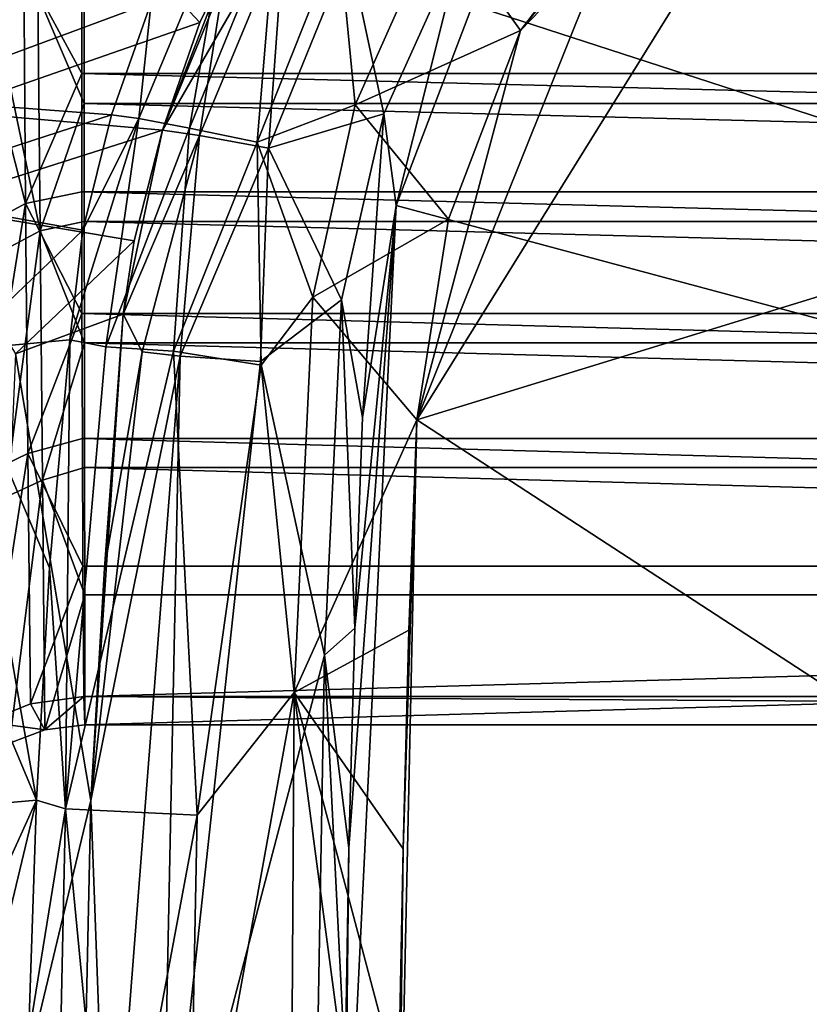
# Model space of a CAD drawing. Header units: inches. Extents: x -6.5 to 6.5, y -4.4 to 4.5.
# Tile 9 of 22: x -5.1 to -3.4, y 0.6 to 2.7. Entities that reach past the tile are written whole.
import ezdxf

# ---------------------------------------------------------------- set-up
doc = ezdxf.new("R2010")
doc.units = ezdxf.units.IN
doc.layers.get('0').update_dxf_attribs({"true_color": 0xc2ced6})

msp = doc.modelspace()

# ---------------------------------------------------------------- linework, layer by layer
for points in [[(-4.816, 2.5019), (-4.3606, 3.2888), (-4.6303, 2.9533), (-4.816, 2.5019)], [(-4.3606, 3.2888), (-4.816, 2.5019), (-4.6774, 2.8601), (-4.3606, 3.2888)], [(4.4213, -0.0035), (3.4594, 3.2854), (-4.1418, 2.7742), (4.4213, -0.0035)], [(0, 3.1819), (-4.2628, 1.8719), (-3.4584, 3.1673), (0, 3.1819)], [(-4.2628, 1.8719), (0, 3.1819), (3.4584, -3.1566), (-4.2628, 1.8719)], [(-5.4035, 2.5719), (-5.1903, 3.1626), (-4.841, 2.7802), (-5.4035, 2.5719)], [(-3.7972, 3.0331), (-3.4584, 3.1673), (-4.2628, 1.8719), (-3.7972, 3.0331)], [(-3.6394, 3.131), (-3.7972, 3.0331), (-4.0373, 2.719), (-3.6394, 3.131)], [(-4.0373, 2.719), (-3.6394, 3.131), (-4.0373, 2.719), (-4.0373, 2.719)], [(-3.6394, 3.131), (-4.0373, 2.719), (-3.7402, 3.0911), (-3.6394, 3.131)], [(-4.7352, 2.7362), (-5.0849, 3.1099), (-5.2891, 2.5433), (-4.7352, 2.7362)], [(-4.6303, 2.9533), (-5.0849, 3.1099), (-4.7352, 2.7362), (-4.6303, 2.9533)], [(-3.7402, 3.0911), (-4.0373, 2.719), (-4.2142, 2.9674), (-3.7402, 3.0911)], [(-4.2628, 1.8719), (-4.0373, 2.719), (-3.7972, 3.0331), (-4.2628, 1.8719)], [(-4.7573, 2.5068), (-4.8675, 2.5275), (-4.6728, 2.9955), (-4.7573, 2.5068)], [(-4.841, 2.7802), (-4.6728, 2.9955), (-4.8675, 2.5275), (-4.841, 2.7802)], [(-4.6728, 2.9955), (-4.5695, 2.9653), (-4.7573, 2.5068), (-4.6728, 2.9955)], [(-4.6103, 2.4763), (-4.7573, 2.5068), (-4.5695, 2.9653), (-4.6103, 2.4763)], [(-4.5695, 2.9653), (-4.4323, 2.9233), (-4.6103, 2.4763), (-4.5695, 2.9653)], [(-4.4323, 2.9233), (-4.2142, 2.9674), (-4.3971, 2.5573), (-4.4323, 2.9233)], [(-4.3971, 2.5573), (-4.2142, 2.9674), (-4.0373, 2.719), (-4.3971, 2.5573)], [(-4.816, 2.5019), (-4.6303, 2.9533), (-4.7352, 2.7362), (-4.816, 2.5019)], [(-4.5519, 2.933), (-4.7356, 2.4907), (-4.5858, 2.4628), (-4.5519, 2.933)], [(-4.7356, 2.4907), (-4.5519, 2.933), (-4.6774, 2.8601), (-4.7356, 2.4907)], [(-4.3971, 2.5573), (-4.6103, 2.4763), (-4.4323, 2.9233), (-4.3971, 2.5573)], [(-4.5858, 2.4628), (-4.4109, 2.8929), (-4.5519, 2.933), (-4.5858, 2.4628)], [(-4.3349, 2.5377), (-4.1617, 2.9218), (-4.4109, 2.8929), (-4.3349, 2.5377)], [(-4.1617, 2.9218), (-4.3349, 2.5377), (-4.3082, 2.3383), (-4.1617, 2.9218)], [(-4.3082, 2.3383), (-4.1418, 2.7742), (-4.1617, 2.9218), (-4.3082, 2.3383)], [(-4.4109, 2.8929), (-4.5858, 2.4628), (-4.3349, 2.5377), (-4.4109, 2.8929)], [(-5.1178, 2.858), (-4.9917, 2.8753), (-4.992, 2.6257), (-5.1178, 2.858)], [(4.992, 2.6257), (-4.992, 2.6257), (-4.9917, 2.8753), (4.992, 2.6257)], [(-5.1178, 2.858), (-5.114, 2.3428), (-5.2287, 2.7953), (-5.1178, 2.858)], [(-5.114, 2.3428), (-5.1178, 2.858), (-4.992, 2.6257), (-5.114, 2.3428)], [(-4.6774, 2.8601), (-4.816, 2.5019), (-4.7356, 2.4907), (-4.6774, 2.8601)], [(-4.9867, 2.56), (-4.987, 2.8087), (-5.0876, 2.7965), (-4.9867, 2.56)], [(-4.987, 2.8087), (-4.9867, 2.56), (4.9867, 2.56), (-4.987, 2.8087)], [(-5.114, 2.3428), (-5.2198, 2.2864), (-5.2287, 2.7953), (-5.114, 2.3428)], [(-5.0876, 2.7965), (-5.179, 2.7438), (-5.0825, 2.2833), (-5.0876, 2.7965)], [(-5.0825, 2.2833), (-4.9867, 2.56), (-5.0876, 2.7965), (-5.0825, 2.2833)], [(-4.841, 2.7802), (-4.9275, 2.5357), (-5.4035, 2.5719), (-4.841, 2.7802)], [(-4.8675, 2.5275), (-4.9275, 2.5357), (-4.841, 2.7802), (-4.8675, 2.5275)], [(-4.3082, 2.3383), (4.4213, -0.0035), (-4.1418, 2.7742), (-4.3082, 2.3383)], [(-4.3082, 2.3383), (-4.3082, 2.3383), (-4.1418, 2.7742), (-4.3082, 2.3383)], [(-4.3082, 2.3383), (-4.1418, 2.7742), (-4.3082, 2.3383), (-4.3082, 2.3383)], [(-4.3082, 2.3383), (-4.1418, 2.7742), (-4.1418, 2.7742), (-4.3082, 2.3383)], [(-5.179, 2.7438), (-5.1691, 2.2369), (-5.0825, 2.2833), (-5.179, 2.7438)], [(-4.7352, 2.7362), (-5.2891, 2.5433), (-4.816, 2.5019), (-4.7352, 2.7362)], [(-4.194, 2.3083), (-4.3971, 2.5573), (-4.0373, 2.719), (-4.194, 2.3083)], [(-4.0373, 2.719), (-4.2628, 1.8719), (-4.194, 2.3083), (-4.0373, 2.719)], [(-4.194, 2.3083), (-4.194, 2.3083), (-4.0373, 2.719), (-4.194, 2.3083)], [(-4.0373, 2.719), (-4.0373, 2.719), (-4.194, 2.3083), (-4.0373, 2.719)], [(-5.114, 2.3428), (-4.992, 2.6257), (-4.992, 2.3683), (-5.114, 2.3428)], [(4.992, 2.3683), (-4.992, 2.3683), (-4.992, 2.6257), (4.992, 2.3683)], [(-4.992, 2.6257), (4.992, 2.6257), (4.992, 2.3683), (-4.992, 2.6257)], [(-5.4035, 2.5719), (-4.9275, 2.5357), (-5.4482, 2.3669), (-5.4035, 2.5719)], [(-5.0825, 2.2833), (-4.9864, 2.3034), (-4.9867, 2.56), (-5.0825, 2.2833)], [(4.9864, 2.3034), (4.9867, 2.56), (-4.9867, 2.56), (4.9864, 2.3034)], [(-4.9867, 2.56), (-4.9864, 2.3034), (4.9864, 2.3034), (-4.9867, 2.56)], [(-4.6103, 2.4763), (-4.3971, 2.5573), (-4.4894, 2.1388), (-4.6103, 2.4763)], [(-4.194, 2.3083), (-4.4894, 2.1388), (-4.3971, 2.5573), (-4.194, 2.3083)], [(-5.4482, 2.3669), (-4.9275, 2.5357), (-4.9896, 2.285), (-5.4482, 2.3669)], [(-4.816, 2.5019), (-5.2891, 2.5433), (-5.3337, 2.3375), (-4.816, 2.5019)], [(-5.0182, 2.046), (-4.9896, 2.285), (-4.8675, 2.5275), (-5.0182, 2.046)], [(-4.8675, 2.5275), (-4.9396, 2.0313), (-5.0182, 2.046), (-4.8675, 2.5275)], [(-4.8675, 2.5275), (-4.9896, 2.285), (-4.9275, 2.5357), (-4.8675, 2.5275)], [(-4.9396, 2.0313), (-4.8675, 2.5275), (-4.7573, 2.5068), (-4.9396, 2.0313)], [(-4.4268, 2.1333), (-4.3349, 2.5377), (-4.5858, 2.4628), (-4.4268, 2.1333)], [(-4.3349, 2.5377), (-4.4268, 2.1333), (-4.3808, 1.877), (-4.3349, 2.5377)], [(-4.3082, 2.3383), (-4.3349, 2.5377), (-4.3808, 1.877), (-4.3082, 2.3383)], [(-4.7573, 2.5068), (-4.7924, 2.0216), (-4.9396, 2.0313), (-4.7573, 2.5068)], [(-4.7924, 2.0216), (-4.7573, 2.5068), (-4.6103, 2.4763), (-4.7924, 2.0216)], [(-5.3337, 2.3375), (-4.8777, 2.2614), (-4.816, 2.5019), (-5.3337, 2.3375)], [(-4.816, 2.5019), (-4.8777, 2.2614), (-4.902, 2.1017), (-4.816, 2.5019)], [(-4.7356, 2.4907), (-4.816, 2.5019), (-4.902, 2.1017), (-4.7356, 2.4907)], [(-4.902, 2.1017), (-4.8603, 2.0203), (-4.7356, 2.4907), (-4.902, 2.1017)], [(-4.7775, 2.0104), (-4.7356, 2.4907), (-4.8603, 2.0203), (-4.7775, 2.0104)], [(-4.5858, 2.4628), (-4.7356, 2.4907), (-4.7775, 2.0104), (-4.5858, 2.4628)], [(-4.6103, 2.4763), (-4.6016, 1.9909), (-4.7924, 2.0216), (-4.6103, 2.4763)], [(-4.4894, 2.1388), (-4.6016, 1.9909), (-4.6103, 2.4763), (-4.4894, 2.1388)], [(-4.5858, 2.4628), (-4.7775, 2.0104), (-4.6032, 1.9992), (-4.5858, 2.4628)], [(-4.5858, 2.4628), (-4.6032, 1.9992), (-4.4268, 2.1333), (-4.5858, 2.4628)], [(-5.4482, 2.3669), (-4.9896, 2.285), (-5.2624, 2.0239), (-5.4482, 2.3669)], [(-4.992, 2.3683), (-4.9915, 2.1034), (-5.114, 2.3428), (-4.992, 2.3683)], [(4.9915, 2.1034), (-4.9915, 2.1034), (-4.992, 2.3683), (4.9915, 2.1034)], [(-4.992, 2.3683), (4.992, 2.3683), (4.9915, 2.1034), (-4.992, 2.3683)], [(-5.1362, 2.0154), (-4.8777, 2.2614), (-5.3337, 2.3375), (-5.1362, 2.0154)], [(-5.114, 2.3428), (-5.2104, 1.7507), (-5.2198, 2.2864), (-5.114, 2.3428)], [(-5.114, 2.3428), (-5.1091, 1.7991), (-5.2104, 1.7507), (-5.114, 2.3428)], [(-5.1091, 1.7991), (-5.114, 2.3428), (-4.9915, 2.1034), (-5.1091, 1.7991)], [(-4.4213, 0.0143), (4.4213, -0.0035), (-4.3082, 2.3383), (-4.4213, 0.0143)], [(-4.4213, 0.0143), (-4.3082, 2.3383), (-4.411, 0.9414), (-4.4213, 0.0143)], [(-4.3082, 2.3383), (-4.3981, 1.4187), (-4.411, 0.9414), (-4.3082, 2.3383)], [(-4.3981, 1.4187), (-4.3082, 2.3383), (-4.3082, 2.3383), (-4.3981, 1.4187)], [(-4.3981, 1.4187), (-4.3082, 2.3383), (-4.3808, 1.877), (-4.3981, 1.4187)], [(-4.3082, 2.3383), (-4.3808, 1.877), (-4.3082, 2.3383), (-4.3082, 2.3383)], [(-4.9864, 2.3034), (-5.0825, 2.2833), (-4.9861, 2.0394), (-4.9864, 2.3034)], [(4.9861, 2.0394), (4.9864, 2.3034), (-4.9864, 2.3034), (4.9861, 2.0394)], [(-4.9864, 2.3034), (-4.9861, 2.0394), (4.9861, 2.0394), (-4.9864, 2.3034)], [(-4.194, 2.3083), (-4.2628, 1.8719), (-4.4894, 2.1388), (-4.194, 2.3083)], [(-4.2628, 1.8719), (-4.194, 2.3083), (-4.194, 2.3083), (-4.2628, 1.8719)], [(-4.194, 2.3083), (-4.2628, 1.8719), (-4.2628, 1.8719), (-4.194, 2.3083)], [(-4.9896, 2.285), (-5.0182, 2.046), (-5.2624, 2.0239), (-4.9896, 2.285)], [(-5.0825, 2.2833), (-5.1691, 2.2369), (-5.1591, 1.7029), (-5.0825, 2.2833)], [(-5.0825, 2.2833), (-5.1591, 1.7029), (-5.0773, 1.7412), (-5.0825, 2.2833)], [(-5.0773, 1.7412), (-4.9861, 2.0394), (-5.0825, 2.2833), (-5.0773, 1.7412)], [(-4.8777, 2.2614), (-5.1362, 2.0154), (-4.902, 2.1017), (-4.8777, 2.2614)], [(-4.6032, 1.9992), (-4.4636, 1.3604), (-4.4268, 2.1333), (-4.6032, 1.9992)], [(-4.6016, 1.9909), (-4.4894, 2.1388), (-4.5295, 1.2794), (-4.6016, 1.9909)], [(-4.5295, 1.2794), (-4.4894, 2.1388), (-4.2628, 1.8719), (-4.5295, 1.2794)], [(-4.4636, 1.3604), (-4.3981, 1.4187), (-4.4268, 2.1333), (-4.4636, 1.3604)], [(-4.3981, 1.4187), (-4.3808, 1.877), (-4.4268, 2.1333), (-4.3981, 1.4187)], [(-4.9725, 1.0444), (-4.902, 2.1017), (-5.1362, 2.0154), (-4.9725, 1.0444)], [(-5.1091, 1.7991), (-4.9915, 2.1034), (-4.9906, 1.8318), (-5.1091, 1.7991)], [(4.9906, 1.8318), (-4.9906, 1.8318), (-4.9915, 2.1034), (4.9906, 1.8318)], [(-4.9915, 2.1034), (4.9915, 2.1034), (4.9906, 1.8318), (-4.9915, 2.1034)], [(-4.902, 2.1017), (-4.9725, 1.0444), (-4.9423, 1.5492), (-4.902, 2.1017)], [(-4.9423, 1.5492), (-4.8603, 2.0203), (-4.902, 2.1017), (-4.9423, 1.5492)], [(-5.2624, 2.0239), (-5.0182, 2.046), (-5.0624, 1.55), (-5.2624, 2.0239)], [(-5.0773, 1.7412), (-4.9857, 1.7686), (-4.9861, 2.0394), (-5.0773, 1.7412)], [(-5.0274, 1.0263), (-5.0624, 1.55), (-5.0182, 2.046), (-5.0274, 1.0263)], [(-5.0182, 2.046), (-4.9396, 2.0313), (-5.0274, 1.0263), (-5.0182, 2.046)], [(4.9857, 1.7686), (4.9861, 2.0394), (-4.9861, 2.0394), (4.9857, 1.7686)], [(-4.9861, 2.0394), (-4.9857, 1.7686), (4.9857, 1.7686), (-4.9861, 2.0394)], [(-5.4946, 2.0068), (-5.2624, 2.0239), (-5.0904, 1.0452), (-5.4946, 2.0068)], [(-5.0904, 1.0452), (-5.2624, 2.0239), (-5.0624, 1.55), (-5.0904, 1.0452)], [(-4.9725, 1.0444), (-5.1362, 2.0154), (-5.2216, 0.0054), (-4.9725, 1.0444)], [(-5.0274, 1.0263), (-4.9396, 2.0313), (-4.7924, 2.0216), (-5.0274, 1.0263)], [(-4.7924, 2.0216), (-4.7408, 1.0126), (-5.0274, 1.0263), (-4.7924, 2.0216)], [(-4.9725, 1.0444), (-4.7775, 2.0104), (-4.8603, 2.0203), (-4.9725, 1.0444)], [(-4.9423, 1.5492), (-4.9725, 1.0444), (-4.8603, 2.0203), (-4.9423, 1.5492)], [(-4.7924, 2.0216), (-4.6016, 1.9909), (-4.7408, 1.0126), (-4.7924, 2.0216)], [(-5.9605, 0.9679), (-5.4946, 2.0068), (-5.0904, 1.0452), (-5.9605, 0.9679)], [(-4.7775, 2.0104), (-4.9725, 1.0444), (-4.934, 0.0054), (-4.7775, 2.0104)], [(-4.934, 0.0054), (-4.8189, 0.0054), (-4.7775, 2.0104), (-4.934, 0.0054)], [(-4.7775, 2.0104), (-4.8189, 0.0054), (-4.6032, 1.9992), (-4.7775, 2.0104)], [(-4.6032, 1.9992), (-4.8189, 0.0054), (-4.4636, 1.3604), (-4.6032, 1.9992)], [(-4.5295, 1.2794), (-4.7408, 1.0126), (-4.6016, 1.9909), (-4.5295, 1.2794)], [(-4.5295, 1.2794), (-4.2628, 1.8719), (-4.2801, 1.4149), (-4.5295, 1.2794)], [(3.4584, -3.1566), (-4.3036, 0.0054), (-4.2628, 1.8719), (3.4584, -3.1566)], [(-4.3036, 0.0054), (-4.2929, 0.9389), (-4.2628, 1.8719), (-4.3036, 0.0054)], [(-4.2929, 0.9389), (-4.2801, 1.4149), (-4.2628, 1.8719), (-4.2929, 0.9389)], [(-4.2628, 1.8719), (-4.2628, 1.8719), (-4.2801, 1.4149), (-4.2628, 1.8719)], [(-4.9893, 1.554), (-5.1091, 1.7991), (-4.9906, 1.8318), (-4.9893, 1.554)], [(4.9893, 1.554), (-4.9893, 1.554), (-4.9906, 1.8318), (4.9893, 1.554)], [(-4.9906, 1.8318), (4.9906, 1.8318), (4.9893, 1.554), (-4.9906, 1.8318)], [(-5.2009, 1.2152), (-5.2104, 1.7507), (-5.1091, 1.7991), (-5.2009, 1.2152)], [(-5.1091, 1.7991), (-5.1033, 1.2544), (-5.2009, 1.2152), (-5.1091, 1.7991)], [(-5.1033, 1.2544), (-5.1091, 1.7991), (-4.9893, 1.554), (-5.1033, 1.2544)], [(-4.9854, 1.4916), (-4.9857, 1.7686), (-5.0773, 1.7412), (-4.9854, 1.4916)], [(4.9854, 1.4916), (4.9857, 1.7686), (-4.9857, 1.7686), (4.9854, 1.4916)], [(-4.9857, 1.7686), (-4.9854, 1.4916), (4.9854, 1.4916), (-4.9857, 1.7686)], [(-5.0773, 1.7412), (-5.1591, 1.7029), (-5.1495, 1.1687), (-5.0773, 1.7412)], [(-5.0724, 1.1978), (-5.0773, 1.7412), (-5.1495, 1.1687), (-5.0724, 1.1978)], [(-5.0724, 1.1978), (-4.9854, 1.4916), (-5.0773, 1.7412), (-5.0724, 1.1978)], [(-4.9875, 1.2705), (-5.1033, 1.2544), (-4.9893, 1.554), (-4.9875, 1.2705)], [(-5.0624, 1.55), (-5.0274, 1.0263), (-5.0904, 1.0452), (-5.0624, 1.55)], [(-4.9875, 1.2705), (-4.9893, 1.554), (4.9893, 1.554), (-4.9875, 1.2705)], [(4.9893, 1.554), (4.9875, 1.2705), (-4.9875, 1.2705), (4.9893, 1.554)], [(-4.9851, 1.2091), (-4.9854, 1.4916), (-5.0724, 1.1978), (-4.9851, 1.2091)], [(4.9854, 1.4916), (-4.9854, 1.4916), (-4.9851, 1.2091), (4.9854, 1.4916)], [(-4.9851, 1.2091), (4.9851, 1.2091), (4.9854, 1.4916), (-4.9851, 1.2091)], [(-4.5295, 1.2794), (-4.2801, 1.4149), (-4.2929, 0.9389), (-4.5295, 1.2794)], [(-4.411, 0.9414), (-4.3981, 1.4187), (-4.4636, 1.3604), (-4.411, 0.9414)], [(-4.8189, 0.0054), (-4.4863, 0.0859), (-4.4636, 1.3604), (-4.8189, 0.0054)], [(-4.4636, 1.3604), (-4.4863, 0.0859), (-4.419, 0.4641), (-4.4636, 1.3604)], [(-4.419, 0.4641), (-4.411, 0.9414), (-4.4636, 1.3604), (-4.419, 0.4641)], [(-5.0724, 1.1978), (-5.1033, 1.2544), (-4.9875, 1.2705), (-5.0724, 1.1978)], [(-4.9875, 1.2705), (-4.9851, 1.2091), (-5.0724, 1.1978), (-4.9875, 1.2705)], [(4.9875, 1.2705), (4.9851, 1.2091), (-4.9875, 1.2705), (4.9875, 1.2705)], [(4.9851, 1.2091), (-4.9851, 1.2091), (-4.9875, 1.2705), (4.9851, 1.2091)], [(-4.5295, 1.2794), (-4.7602, 0.0054), (-4.7408, 1.0126), (-4.5295, 1.2794)], [(-4.7602, 0.0054), (-4.5295, 1.2794), (-4.5408, -0.4775), (-4.7602, 0.0054)], [(-4.5408, -0.4775), (-4.5295, 1.2794), (-4.3009, -0.452), (-4.5408, -0.4775)], [(-4.5295, 1.2794), (-4.3025, 0.4235), (-4.3009, -0.452), (-4.5295, 1.2794)], [(-4.5295, 1.2794), (-4.2929, 0.9389), (-4.3025, 0.4235), (-4.5295, 1.2794)], [(-5.2009, 1.2152), (-5.1033, 1.2544), (-5.0724, 1.1978), (-5.2009, 1.2152)], [(-5.0724, 1.1978), (-5.1495, 1.1687), (-5.2009, 1.2152), (-5.0724, 1.1978)], [(-5.0904, 1.0452), (-5.561, 0.0054), (-5.9605, 0.9679), (-5.0904, 1.0452)], [(-5.561, 0.0054), (-5.0904, 1.0452), (-5.3396, 0.0054), (-5.561, 0.0054)], [(-5.3396, 0.0054), (-5.0904, 1.0452), (-5.1079, 0.5288), (-5.3396, 0.0054)], [(-5.2216, 0.0054), (-4.9949, 0.0062), (-4.9725, 1.0444), (-5.2216, 0.0054)], [(-5.0274, 1.0263), (-5.1079, 0.5288), (-5.0904, 1.0452), (-5.0274, 1.0263)], [(-4.934, 0.0054), (-4.9725, 1.0444), (-4.9949, 0.0062), (-4.934, 0.0054)], [(-5.0274, 1.0263), (-5.049, 0.0054), (-5.1079, 0.5288), (-5.0274, 1.0263)], [(-4.9288, 0.0054), (-5.049, 0.0054), (-5.0274, 1.0263), (-4.9288, 0.0054)], [(-5.0274, 1.0263), (-4.7408, 1.0126), (-4.9288, 0.0054), (-5.0274, 1.0263)], [(-4.7602, 0.0054), (-4.9288, 0.0054), (-4.7408, 1.0126), (-4.7602, 0.0054)], [(-4.419, 0.4641), (-4.4213, 0.0143), (-4.411, 0.9414), (-4.419, 0.4641)], [(-4.2929, 0.9389), (-4.3036, 0.0054), (-4.3025, 0.4235), (-4.2929, 0.9389)]]:
    msp.add_lwpolyline(points)

doc.saveas('drawing.dxf')
